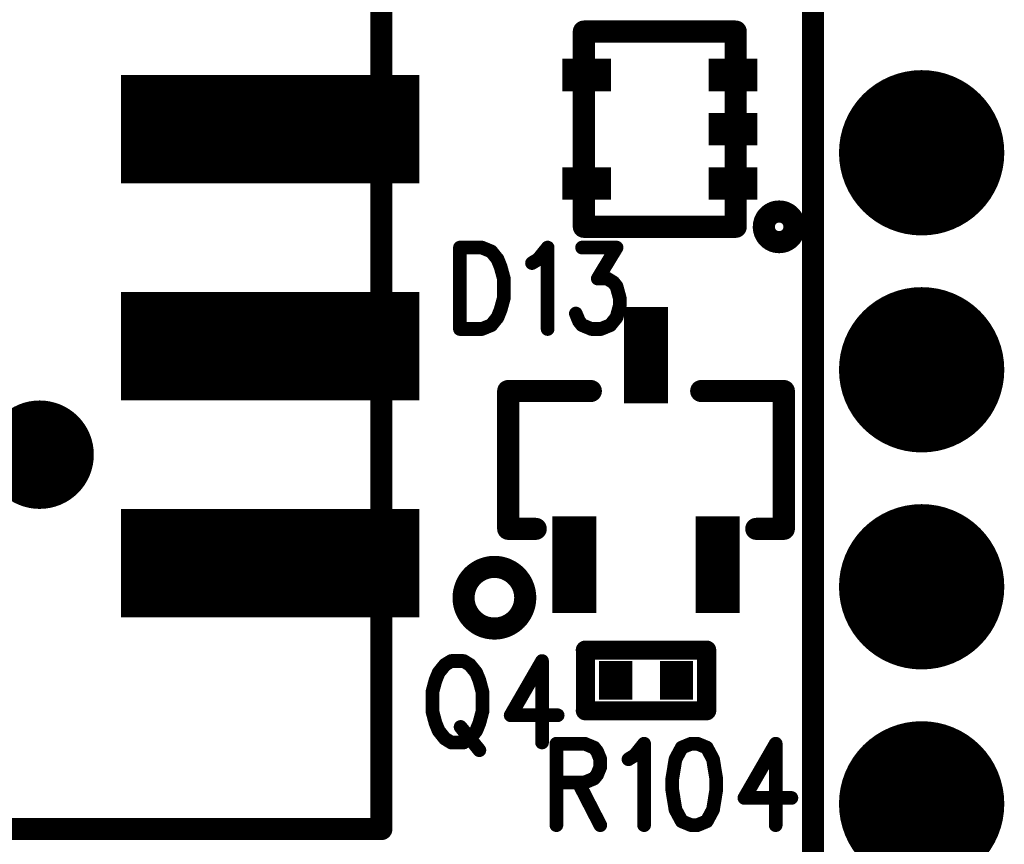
# Model space of a CAD drawing. Extents: x 2 to 38, y 2.4 to 29.6.
# Tile 22 of 93: x 7.5 to 9.1, y 16.3 to 17.7. Entities that reach past the tile are written whole.
import ezdxf

# ---------------------------------------------------------------- set-up
doc = ezdxf.new("R2010")
doc.units = 0
doc.layers.get('0').update_dxf_attribs({"linetype": 'CONTINUOUS'})
doc.layers.add('adt001026', color=1, linetype='CONTINUOUS')

# ---------------------------------------------------------------- blocks, each defined once
blk = doc.blocks.new('D11')
at = {"const_width": 0.0115}
blk.add_lwpolyline([(-0.00575, 0, 1), (0.00575, 0, 1)], format="xyb", close=True, dxfattribs=at)
blk = doc.blocks.new('D13')
at = {"const_width": 0.0185}
blk.add_lwpolyline([(-0.00925, 0, 1), (0.00925, 0, 1)], format="xyb", close=True, dxfattribs=at)
blk = doc.blocks.new('D15')
at = {"const_width": 0.0161}
blk.add_lwpolyline([(-0.00805, 0, 1), (0.00805, 0, 1)], format="xyb", close=True, dxfattribs=at)
blk = doc.blocks.new('D17')
at = {"const_width": 0.13865}
blk.add_lwpolyline([(-0.069325, 0, 1), (0.069325, 0, 1)], format="xyb", close=True, dxfattribs=at)
blk = doc.blocks.new('D26')
at = {"const_width": 0.0646}
blk.add_lwpolyline([(-0.0277, 0), (0.0277, 0)], dxfattribs=at)
blk = doc.blocks.new('D34')
at = {"const_width": 0.0545}
blk.add_lwpolyline([(-0.0409, 0), (0.0409, 0)], dxfattribs=at)
blk = doc.blocks.new('D40')
at = {"const_width": 0.1617}
blk.add_lwpolyline([(-0.03695, 0), (0.03695, 0)], dxfattribs=at)
blk = doc.blocks.new('D49')
at = {"const_width": 0.1819}
blk.add_lwpolyline([(-0.2502, 0), (0.2502, 0)], dxfattribs=at)
blk = doc.blocks.new('D50')
at = {"const_width": 0.09095}
blk.add_lwpolyline([(-0.045475, 0, 1), (0.045475, 0, 1)], format="xyb", close=True, dxfattribs=at)

msp = doc.modelspace()

# ---------------------------------------------------------------- linework, layer by layer
at = {"layer": 'adt001026', "color": 1}
for points, const_width in [([(8.8291, 15.0622), (8.8291, 19.7947)], 0.037), ([(8.105, 18.642), (8.105, 16.294)], 0.037), ([(8.4445, 17.3042), (8.4445, 17.6318)], 0.037), ([(8.4445, 17.6318), (8.6993, 17.6318)], 0.037), ([(8.6993, 17.6318), (8.6993, 17.3042)], 0.037), ([(8.7536, 17.3221), (8.7524, 17.3208)], 0.037), ([(8.7549, 17.3233), (8.7536, 17.3221)], 0.037), ([(8.7563, 17.3245), (8.7549, 17.3233)], 0.037), ([(8.7577, 17.3256), (8.7563, 17.3245)], 0.037), ([(8.7593, 17.3265), (8.7577, 17.3256)], 0.037), ([(8.7609, 17.3274), (8.7593, 17.3265)], 0.037), ([(8.7625, 17.3281), (8.7609, 17.3274)], 0.037), ([(8.7642, 17.3287), (8.7625, 17.3281)], 0.037), ([(8.7659, 17.3292), (8.7642, 17.3287)], 0.037), ([(8.7677, 17.3296), (8.7659, 17.3292)], 0.037), ([(8.7694, 17.3298), (8.7677, 17.3296)], 0.037), ([(8.7712, 17.3299), (8.7694, 17.3298)], 0.037), ([(8.773, 17.3299), (8.7712, 17.3299)], 0.037), ([(8.7748, 17.3298), (8.773, 17.3299)], 0.037), ([(8.7766, 17.3296), (8.7748, 17.3298)], 0.037), ([(8.7784, 17.3292), (8.7766, 17.3296)], 0.037), ([(8.7801, 17.3287), (8.7784, 17.3292)], 0.037), ([(8.7818, 17.3281), (8.7801, 17.3287)], 0.037), ([(8.7834, 17.3273), (8.7818, 17.3281)], 0.037), ([(8.785, 17.3265), (8.7834, 17.3273)], 0.037), ([(8.7865, 17.3255), (8.785, 17.3265)], 0.037), ([(8.788, 17.3245), (8.7865, 17.3255)], 0.037), ([(8.7894, 17.3233), (8.788, 17.3245)], 0.037), ([(8.7907, 17.3221), (8.7894, 17.3233)], 0.037), ([(8.7919, 17.3208), (8.7907, 17.3221)], 0.037), ([(8.7465, 17.306), (8.7464, 17.3042)], 0.037), ([(8.7466, 17.3078), (8.7465, 17.306)], 0.037), ([(8.747, 17.3096), (8.7466, 17.3078)], 0.037), ([(8.7474, 17.3113), (8.747, 17.3096)], 0.037), ([(8.7479, 17.313), (8.7474, 17.3113)], 0.037), ([(8.7486, 17.3147), (8.7479, 17.313)], 0.037), ([(8.7494, 17.3163), (8.7486, 17.3147)], 0.037), ([(8.7503, 17.3179), (8.7494, 17.3163)], 0.037), ([(8.7513, 17.3194), (8.7503, 17.3179)], 0.037), ([(8.7524, 17.3208), (8.7513, 17.3194)], 0.037), ([(8.793, 17.3193), (8.7919, 17.3208)], 0.037), ([(8.794, 17.3178), (8.793, 17.3193)], 0.037), ([(8.7949, 17.3163), (8.794, 17.3178)], 0.037), ([(8.7957, 17.3147), (8.7949, 17.3163)], 0.037), ([(8.7963, 17.313), (8.7957, 17.3147)], 0.037), ([(8.7969, 17.3113), (8.7963, 17.313)], 0.037), ([(8.7973, 17.3096), (8.7969, 17.3113)], 0.037), ([(8.7976, 17.3078), (8.7973, 17.3096)], 0.037), ([(8.7978, 17.306), (8.7976, 17.3078)], 0.037), ([(8.7979, 17.3042), (8.7978, 17.306)], 0.037), ([(8.6993, 17.3042), (8.4445, 17.3042)], 0.037), ([(8.7464, 17.3042), (8.7464, 17.3024)], 0.037), ([(8.7464, 17.3024), (8.7466, 17.3006)], 0.037), ([(8.7466, 17.3006), (8.7469, 17.2989)], 0.037), ([(8.7469, 17.2989), (8.7474, 17.2971)], 0.037), ([(8.7474, 17.2971), (8.7479, 17.2954)], 0.037), ([(8.7479, 17.2954), (8.7486, 17.2938)], 0.037), ([(8.7486, 17.2938), (8.7494, 17.2921)], 0.037), ([(8.7494, 17.2921), (8.7503, 17.2906)], 0.037), ([(8.7503, 17.2906), (8.7513, 17.2891)], 0.037), ([(8.7513, 17.2891), (8.7524, 17.2877)], 0.037), ([(8.7918, 17.2876), (8.7929, 17.2891)], 0.037), ([(8.7929, 17.2891), (8.7939, 17.2905)], 0.037), ([(8.7939, 17.2905), (8.7948, 17.2921)], 0.037), ([(8.7948, 17.2921), (8.7956, 17.2937)], 0.037), ([(8.7956, 17.2937), (8.7963, 17.2954)], 0.037), ([(8.7963, 17.2954), (8.7969, 17.2971)], 0.037), ([(8.7969, 17.2971), (8.7973, 17.2988)], 0.037), ([(8.7973, 17.2988), (8.7976, 17.3006)], 0.037), ([(8.7976, 17.3006), (8.7978, 17.3024)], 0.037), ([(8.7978, 17.3024), (8.7979, 17.3042)], 0.037), ([(8.7979, 17.3042), (8.7979, 17.3042)], 0.037), ([(8.7979, 17.3042), (8.7979, 17.3042)], 0.037), ([(8.7524, 17.2877), (8.7536, 17.2863)], 0.037), ([(8.7536, 17.2863), (8.7549, 17.2851)], 0.037), ([(8.7549, 17.2851), (8.7563, 17.2839)], 0.037), ([(8.7563, 17.2839), (8.7577, 17.2829)], 0.037), ([(8.7577, 17.2829), (8.7592, 17.2819)], 0.037), ([(8.7592, 17.2819), (8.7608, 17.2811)], 0.037), ([(8.7608, 17.2811), (8.7625, 17.2803)], 0.037), ([(8.7625, 17.2803), (8.7642, 17.2797)], 0.037), ([(8.7642, 17.2797), (8.7659, 17.2792)], 0.037), ([(8.7659, 17.2792), (8.7676, 17.2789)], 0.037), ([(8.7676, 17.2789), (8.7694, 17.2786)], 0.037), ([(8.7694, 17.2786), (8.7712, 17.2785)], 0.037), ([(8.7712, 17.2785), (8.773, 17.2785)], 0.037), ([(8.773, 17.2785), (8.7748, 17.2786)], 0.037), ([(8.7748, 17.2786), (8.7766, 17.2789)], 0.037), ([(8.7766, 17.2789), (8.7783, 17.2792)], 0.037), ([(8.7783, 17.2792), (8.7801, 17.2797)], 0.037), ([(8.7801, 17.2797), (8.7818, 17.2803)], 0.037), ([(8.7818, 17.2803), (8.7834, 17.2811)], 0.037), ([(8.7834, 17.2811), (8.785, 17.2819)], 0.037), ([(8.785, 17.2819), (8.7865, 17.2829)], 0.037), ([(8.7865, 17.2829), (8.788, 17.2839)], 0.037), ([(8.788, 17.2839), (8.7893, 17.2851)], 0.037), ([(8.7893, 17.2851), (8.7906, 17.2863)], 0.037), ([(8.7906, 17.2863), (8.7918, 17.2876)], 0.037), ([(8.2367, 17.2694), (8.2367, 17.1328)], 0.023), ([(8.2367, 17.2694), (8.2735, 17.2694)], 0.023), ([(8.2735, 17.2694), (8.2893, 17.2629)], 0.023), ([(8.2893, 17.2629), (8.2998, 17.2499)], 0.023), ([(8.3681, 17.2499), (8.3838, 17.2694)], 0.023), ([(8.3838, 17.2694), (8.3838, 17.1328)], 0.023), ([(8.4416, 17.2694), (8.4994, 17.2694)], 0.023), ([(8.4994, 17.2694), (8.4679, 17.2174)], 0.023), ([(8.2998, 17.2499), (8.305, 17.2369)], 0.023), ([(8.3576, 17.2434), (8.3681, 17.2499)], 0.023), ([(8.305, 17.2369), (8.3103, 17.2174)], 0.023), ([(8.3103, 17.2174), (8.3103, 17.1848)], 0.023), ([(8.4679, 17.2174), (8.4837, 17.2174)], 0.023), ([(8.4837, 17.2174), (8.4942, 17.2109)], 0.023), ([(8.4942, 17.2109), (8.4994, 17.2043)], 0.023), ([(8.4994, 17.2043), (8.5047, 17.1848)], 0.023), ([(8.3103, 17.1848), (8.305, 17.1653)], 0.023), ([(8.5047, 17.1848), (8.5047, 17.1718)], 0.023), ([(8.305, 17.1653), (8.2998, 17.1523)], 0.023), ([(8.5047, 17.1718), (8.4994, 17.1523)], 0.023), ([(8.2998, 17.1523), (8.2893, 17.1393)], 0.023), ([(8.4364, 17.1458), (8.4311, 17.1588)], 0.023), ([(8.4994, 17.1523), (8.4889, 17.1393)], 0.023), ([(8.2735, 17.1328), (8.2367, 17.1328)], 0.023), ([(8.2893, 17.1393), (8.2735, 17.1328)], 0.023), ([(8.4416, 17.1393), (8.4364, 17.1458)], 0.023), ([(8.4574, 17.1328), (8.4416, 17.1393)], 0.023), ([(8.4731, 17.1328), (8.4574, 17.1328)], 0.023), ([(8.4889, 17.1393), (8.4731, 17.1328)], 0.023), ([(8.4563, 17.0288), (8.3176, 17.0288)], 0.037), ([(8.3176, 17.0288), (8.3176, 16.7976)], 0.037), ([(8.78, 17.0288), (8.6413, 17.0288)], 0.037), ([(8.78, 16.7976), (8.78, 17.0288)], 0.037), ([(8.3176, 16.7976), (8.3639, 16.7976)], 0.037), ([(8.7337, 16.7976), (8.78, 16.7976)], 0.037), ([(8.2719, 16.7285), (8.2687, 16.7268)], 0.037), ([(8.2752, 16.73), (8.2719, 16.7285)], 0.037), ([(8.2786, 16.7312), (8.2752, 16.73)], 0.037), ([(8.282, 16.7322), (8.2786, 16.7312)], 0.037), ([(8.2856, 16.733), (8.282, 16.7322)], 0.037), ([(8.2891, 16.7335), (8.2856, 16.733)], 0.037), ([(8.2927, 16.7337), (8.2891, 16.7335)], 0.037), ([(8.2963, 16.7337), (8.2927, 16.7337)], 0.037), ([(8.2999, 16.7335), (8.2963, 16.7337)], 0.037), ([(8.3035, 16.733), (8.2999, 16.7335)], 0.037), ([(8.307, 16.7322), (8.3035, 16.733)], 0.037), ([(8.3105, 16.7312), (8.307, 16.7322)], 0.037), ([(8.3139, 16.73), (8.3105, 16.7312)], 0.037), ([(8.3172, 16.7285), (8.3139, 16.73)], 0.037), ([(8.3204, 16.7268), (8.3172, 16.7285)], 0.037), ([(8.2527, 16.7125), (8.2507, 16.7095)], 0.037), ([(8.2549, 16.7153), (8.2527, 16.7125)], 0.037), ([(8.2573, 16.718), (8.2549, 16.7153)], 0.037), ([(8.2599, 16.7205), (8.2573, 16.718)], 0.037), ([(8.2627, 16.7228), (8.2599, 16.7205)], 0.037), ([(8.2656, 16.7249), (8.2627, 16.7228)], 0.037), ([(8.2687, 16.7268), (8.2656, 16.7249)], 0.037), ([(8.3234, 16.7249), (8.3204, 16.7268)], 0.037), ([(8.3263, 16.7228), (8.3234, 16.7249)], 0.037), ([(8.3291, 16.7205), (8.3263, 16.7228)], 0.037), ([(8.3317, 16.718), (8.3291, 16.7205)], 0.037), ([(8.3341, 16.7153), (8.3317, 16.718)], 0.037), ([(8.3363, 16.7124), (8.3341, 16.7153)], 0.037), ([(8.3384, 16.7094), (8.3363, 16.7124)], 0.037), ([(8.2448, 16.6963), (8.244, 16.6928)], 0.037), ([(8.246, 16.6998), (8.2448, 16.6963)], 0.037), ([(8.2473, 16.7031), (8.246, 16.6998)], 0.037), ([(8.2489, 16.7064), (8.2473, 16.7031)], 0.037), ([(8.2507, 16.7095), (8.2489, 16.7064)], 0.037), ([(8.3402, 16.7063), (8.3384, 16.7094)], 0.037), ([(8.3417, 16.7031), (8.3402, 16.7063)], 0.037), ([(8.3431, 16.6997), (8.3417, 16.7031)], 0.037), ([(8.3442, 16.6963), (8.3431, 16.6997)], 0.037), ([(8.3451, 16.6928), (8.3442, 16.6963)], 0.037), ([(8.243, 16.6857), (8.2428, 16.6821)], 0.037), ([(8.2428, 16.6821), (8.2429, 16.6785)], 0.037), ([(8.2429, 16.6785), (8.2433, 16.6749)], 0.037), ([(8.2433, 16.6893), (8.243, 16.6857)], 0.037), ([(8.244, 16.6928), (8.2433, 16.6893)], 0.037), ([(8.3457, 16.6893), (8.3451, 16.6928)], 0.037), ([(8.3461, 16.6857), (8.3457, 16.6893)], 0.037), ([(8.3457, 16.6748), (8.3461, 16.6784)], 0.037), ([(8.3462, 16.6821), (8.3461, 16.6857)], 0.037), ([(8.3461, 16.6784), (8.3462, 16.682)], 0.037), ([(8.3462, 16.6821), (8.3462, 16.6821)], 0.037), ([(8.3462, 16.682), (8.3462, 16.6821)], 0.037), ([(8.2433, 16.6749), (8.2439, 16.6713)], 0.037), ([(8.2439, 16.6713), (8.2448, 16.6678)], 0.037), ([(8.2448, 16.6678), (8.2459, 16.6644)], 0.037), ([(8.2459, 16.6644), (8.2473, 16.6611)], 0.037), ([(8.3417, 16.661), (8.3431, 16.6643)], 0.037), ([(8.3431, 16.6643), (8.3442, 16.6678)], 0.037), ([(8.3442, 16.6678), (8.3451, 16.6713)], 0.037), ([(8.3451, 16.6713), (8.3457, 16.6748)], 0.037), ([(8.2473, 16.6611), (8.2489, 16.6578)], 0.037), ([(8.2489, 16.6578), (8.2507, 16.6547)], 0.037), ([(8.2507, 16.6547), (8.2527, 16.6517)], 0.037), ([(8.2527, 16.6517), (8.2549, 16.6489)], 0.037), ([(8.2549, 16.6489), (8.2573, 16.6462)], 0.037), ([(8.2573, 16.6462), (8.2599, 16.6437)], 0.037), ([(8.3291, 16.6436), (8.3317, 16.6461)], 0.037), ([(8.3317, 16.6461), (8.3341, 16.6488)], 0.037), ([(8.3341, 16.6488), (8.3363, 16.6516)], 0.037), ([(8.3363, 16.6516), (8.3383, 16.6546)], 0.037), ([(8.3383, 16.6546), (8.3401, 16.6577)], 0.037), ([(8.3401, 16.6577), (8.3417, 16.661)], 0.037), ([(8.2599, 16.6437), (8.2627, 16.6414)], 0.037), ([(8.2627, 16.6414), (8.2656, 16.6392)], 0.037), ([(8.2656, 16.6392), (8.2686, 16.6373)], 0.037), ([(8.2686, 16.6373), (8.2718, 16.6356)], 0.037), ([(8.2718, 16.6356), (8.2751, 16.6341)], 0.037), ([(8.2751, 16.6341), (8.2785, 16.6329)], 0.037), ([(8.2785, 16.6329), (8.282, 16.6319)], 0.037), ([(8.282, 16.6319), (8.2855, 16.6312)], 0.037), ([(8.2855, 16.6312), (8.2891, 16.6307)], 0.037), ([(8.2891, 16.6307), (8.2927, 16.6304)], 0.037), ([(8.2927, 16.6304), (8.2963, 16.6304)], 0.037), ([(8.2963, 16.6304), (8.2999, 16.6306)], 0.037), ([(8.2999, 16.6306), (8.3034, 16.6311)], 0.037), ([(8.3034, 16.6311), (8.307, 16.6319)], 0.037), ([(8.307, 16.6319), (8.3104, 16.6329)], 0.037), ([(8.3104, 16.6329), (8.3138, 16.6341)], 0.037), ([(8.3138, 16.6341), (8.3171, 16.6356)], 0.037), ([(8.3171, 16.6356), (8.3203, 16.6373)], 0.037), ([(8.3203, 16.6373), (8.3234, 16.6392)], 0.037), ([(8.3234, 16.6392), (8.3263, 16.6413)], 0.037), ([(8.3263, 16.6413), (8.3291, 16.6436)], 0.037), ([(8.4471, 16.4925), (8.4471, 16.5942)], 0.032), ([(8.4471, 16.5942), (8.6505, 16.5942)], 0.032), ([(8.6505, 16.5942), (8.6505, 16.4925)], 0.032), ([(8.2115, 16.5694), (8.201, 16.5564)], 0.023), ([(8.222, 16.5759), (8.2115, 16.5694)], 0.023), ([(8.243, 16.5759), (8.222, 16.5759)], 0.023), ([(8.2535, 16.5694), (8.243, 16.5759)], 0.023), ([(8.264, 16.5564), (8.2535, 16.5694)], 0.023), ([(8.3744, 16.5759), (8.3218, 16.4849)], 0.023), ([(8.3744, 16.5759), (8.3744, 16.4393)], 0.023), ([(8.201, 16.5564), (8.1957, 16.5434)], 0.023), ([(8.2693, 16.5434), (8.264, 16.5564)], 0.023), ([(8.1957, 16.5434), (8.1905, 16.5239)], 0.023), ([(8.2745, 16.5239), (8.2693, 16.5434)], 0.023), ([(8.1905, 16.5239), (8.1905, 16.4914)], 0.023), ([(8.2745, 16.4914), (8.2745, 16.5239)], 0.023), ([(8.1905, 16.4914), (8.1957, 16.4719)], 0.023), ([(8.2693, 16.4719), (8.2745, 16.4914)], 0.023), ([(8.6505, 16.4925), (8.4471, 16.4925)], 0.032), ([(8.1957, 16.4719), (8.201, 16.4589)], 0.023), ([(8.264, 16.4589), (8.2693, 16.4719)], 0.023), ([(8.3218, 16.4849), (8.4006, 16.4849)], 0.023), ([(8.201, 16.4589), (8.2115, 16.4458)], 0.023), ([(8.2378, 16.4653), (8.2693, 16.4263)], 0.023), ([(8.2535, 16.4458), (8.264, 16.4589)], 0.023), ([(8.2115, 16.4458), (8.222, 16.4393)], 0.023), ([(8.222, 16.4393), (8.243, 16.4393)], 0.023), ([(8.243, 16.4393), (8.2535, 16.4458)], 0.023), ([(8.3985, 16.4372), (8.3985, 16.3006)], 0.023), ([(8.3985, 16.4372), (8.4458, 16.4372)], 0.023), ([(8.4458, 16.4372), (8.4616, 16.4307)], 0.023), ([(8.5299, 16.4177), (8.5456, 16.4372)], 0.023), ([(8.5456, 16.4372), (8.5456, 16.3006)], 0.023), ([(8.6245, 16.4372), (8.6087, 16.4307)], 0.023), ([(8.635, 16.4372), (8.6245, 16.4372)], 0.023), ([(8.6507, 16.4307), (8.635, 16.4372)], 0.023), ([(8.7663, 16.4372), (8.7138, 16.3462)], 0.023), ([(8.7663, 16.4372), (8.7663, 16.3006)], 0.023), ([(8.4616, 16.4307), (8.4668, 16.4242)], 0.023), ([(8.4668, 16.4242), (8.4721, 16.4112)], 0.023), ([(8.6087, 16.4307), (8.5982, 16.4112)], 0.023), ([(8.6612, 16.4112), (8.6507, 16.4307)], 0.023), ([(8.4721, 16.4112), (8.4721, 16.3982)], 0.023), ([(8.5194, 16.4112), (8.5299, 16.4177)], 0.023), ([(8.5982, 16.4112), (8.5929, 16.3787)], 0.023), ([(8.6665, 16.3787), (8.6612, 16.4112)], 0.023), ([(8.4721, 16.3982), (8.4668, 16.3852)], 0.023), ([(8.4458, 16.3722), (8.3985, 16.3722)], 0.023), ([(8.4353, 16.3722), (8.4721, 16.3006)], 0.023), ([(8.4616, 16.3787), (8.4458, 16.3722)], 0.023), ([(8.4668, 16.3852), (8.4616, 16.3787)], 0.023), ([(8.5929, 16.3787), (8.5929, 16.3592)], 0.023), ([(8.6665, 16.3592), (8.6665, 16.3787)], 0.023), ([(8.5929, 16.3592), (8.5982, 16.3266)], 0.023), ([(8.6612, 16.3266), (8.6665, 16.3592)], 0.023), ([(8.7138, 16.3462), (8.7926, 16.3462)], 0.023), ([(8.5982, 16.3266), (8.6087, 16.3071)], 0.023), ([(8.6507, 16.3071), (8.6612, 16.3266)], 0.023), ([(8.6087, 16.3071), (8.6245, 16.3006)], 0.023), ([(8.635, 16.3006), (8.6507, 16.3071)], 0.023), ([(8.105, 16.294), (6.9584, 16.294)], 0.037), ([(8.6245, 16.3006), (8.635, 16.3006)], 0.023)]:
    msp.add_lwpolyline(points, dxfattribs=dict(at, const_width=const_width))

# ---------------------------------------------------------------- block references
at = {"layer": 'adt001026'}
for name, p in [('D13', (8.4445, 17.6318)), ('D13', (8.6993, 17.6318)), ('D34', (8.4491, 17.559)), ('D34', (8.6948, 17.559)), ('D49', (7.9185, 17.468)), ('D17', (9.0111, 17.4284)), ('D34', (8.6948, 17.468)), ('D34', (8.4491, 17.377)), ('D34', (8.6948, 17.377)), ('D13', (8.7536, 17.3221)), ('D13', (8.7549, 17.3233)), ('D13', (8.7563, 17.3245)), ('D13', (8.7577, 17.3256)), ('D13', (8.7593, 17.3265)), ('D13', (8.7609, 17.3274)), ('D13', (8.7625, 17.3281)), ('D13', (8.7642, 17.3287)), ('D13', (8.7659, 17.3292)), ('D13', (8.7677, 17.3296)), ('D13', (8.7694, 17.3298)), ('D13', (8.7712, 17.3299)), ('D13', (8.773, 17.3299)), ('D13', (8.7748, 17.3298)), ('D13', (8.7766, 17.3296)), ('D13', (8.7784, 17.3292)), ('D13', (8.7801, 17.3287)), ('D13', (8.7818, 17.3281)), ('D13', (8.7834, 17.3273)), ('D13', (8.785, 17.3265)), ('D13', (8.7865, 17.3255)), ('D13', (8.788, 17.3245)), ('D13', (8.7894, 17.3233)), ('D13', (8.7907, 17.3221)), ('D13', (8.7465, 17.306)), ('D13', (8.7466, 17.3078)), ('D13', (8.747, 17.3096)), ('D13', (8.7474, 17.3113)), ('D13', (8.7479, 17.313)), ('D13', (8.7486, 17.3147)), ('D13', (8.7494, 17.3163)), ('D13', (8.7503, 17.3179)), ('D13', (8.7513, 17.3194)), ('D13', (8.7524, 17.3208)), ('D13', (8.7919, 17.3208)), ('D13', (8.793, 17.3193)), ('D13', (8.794, 17.3178)), ('D13', (8.7949, 17.3163)), ('D13', (8.7957, 17.3147)), ('D13', (8.7963, 17.313)), ('D13', (8.7969, 17.3113)), ('D13', (8.7973, 17.3096)), ('D13', (8.7976, 17.3078)), ('D13', (8.7978, 17.306)), ('D13', (8.4445, 17.3042)), ('D13', (8.4445, 17.3042)), ('D13', (8.6993, 17.3042)), ('D13', (8.7464, 17.3042)), ('D13', (8.7464, 17.3024)), ('D13', (8.7466, 17.3006)), ('D13', (8.7469, 17.2989)), ('D13', (8.7474, 17.2971)), ('D13', (8.7479, 17.2954)), ('D13', (8.7486, 17.2938)), ('D13', (8.7494, 17.2921)), ('D13', (8.7503, 17.2906)), ('D13', (8.7513, 17.2891)), ('D13', (8.7929, 17.2891)), ('D13', (8.7939, 17.2905)), ('D13', (8.7948, 17.2921)), ('D13', (8.7956, 17.2937)), ('D13', (8.7963, 17.2954)), ('D13', (8.7969, 17.2971)), ('D13', (8.7973, 17.2988)), ('D13', (8.7976, 17.3006)), ('D13', (8.7978, 17.3024)), ('D13', (8.7979, 17.3042)), ('D13', (8.7979, 17.3042)), ('D13', (8.7979, 17.3042)), ('D13', (8.7979, 17.3042)), ('D13', (8.7524, 17.2877)), ('D13', (8.7536, 17.2863)), ('D13', (8.7549, 17.2851)), ('D13', (8.7563, 17.2839)), ('D13', (8.7577, 17.2829)), ('D13', (8.7592, 17.2819)), ('D13', (8.7608, 17.2811)), ('D13', (8.7625, 17.2803)), ('D13', (8.7642, 17.2797)), ('D13', (8.7659, 17.2792)), ('D13', (8.7676, 17.2789)), ('D13', (8.7694, 17.2786)), ('D13', (8.7712, 17.2785)), ('D13', (8.773, 17.2785)), ('D13', (8.7748, 17.2786)), ('D13', (8.7766, 17.2789)), ('D13', (8.7783, 17.2792)), ('D13', (8.7801, 17.2797)), ('D13', (8.7818, 17.2803)), ('D13', (8.7834, 17.2811)), ('D13', (8.785, 17.2819)), ('D13', (8.7865, 17.2829)), ('D13', (8.788, 17.2839)), ('D13', (8.7893, 17.2851)), ('D13', (8.7906, 17.2863)), ('D13', (8.7918, 17.2876)), ('D11', (8.2367, 17.2694)), ('D11', (8.2367, 17.2694)), ('D11', (8.2735, 17.2694)), ('D11', (8.2893, 17.2629)), ('D11', (8.3838, 17.2694)), ('D11', (8.4416, 17.2694)), ('D11', (8.4994, 17.2694)), ('D11', (8.2998, 17.2499)), ('D11', (8.3681, 17.2499)), ('D11', (8.305, 17.2369)), ('D11', (8.3576, 17.2434)), ('D11', (8.3103, 17.2174)), ('D11', (8.4679, 17.2174)), ('D11', (8.4837, 17.2174)), ('D11', (8.4942, 17.2109)), ('D11', (8.4994, 17.2043)), ('D49', (7.9185, 17.104)), ('D11', (8.3103, 17.1848)), ('D11', (8.5047, 17.1848)), ('D17', (9.0111, 17.0644)), ('D11', (8.305, 17.1653)), ('D11', (8.5047, 17.1718)), ('D11', (8.2998, 17.1523)), ('D11', (8.4311, 17.1588)), ('D40', (8.5488, 17.0889)), ('D11', (8.4994, 17.1523)), ('D11', (8.2367, 17.1328)), ('D11', (8.2367, 17.1328)), ('D11', (8.2735, 17.1328)), ('D11', (8.2893, 17.1393)), ('D11', (8.3838, 17.1328)), ('D11', (8.4364, 17.1458)), ('D11', (8.4416, 17.1393)), ('D11', (8.4574, 17.1328)), ('D11', (8.4731, 17.1328)), ('D11', (8.4889, 17.1393)), ('D13', (8.3176, 17.0288)), ('D13', (8.4563, 17.0288)), ('D13', (8.6413, 17.0288)), ('D13', (8.78, 17.0288)), ('D50', (7.5317, 16.922)), ('D49', (7.9185, 16.7399)), ('D17', (9.0111, 16.7004)), ('D13', (8.3176, 16.7976)), ('D40', (8.4286, 16.7375)), ('D13', (8.3639, 16.7976)), ('D40', (8.669, 16.7375)), ('D13', (8.7337, 16.7976)), ('D13', (8.78, 16.7976)), ('D13', (8.2719, 16.7285)), ('D13', (8.2752, 16.73)), ('D13', (8.2786, 16.7312)), ('D13', (8.282, 16.7322)), ('D13', (8.2856, 16.733)), ('D13', (8.2891, 16.7335)), ('D13', (8.2927, 16.7337)), ('D13', (8.2963, 16.7337)), ('D13', (8.2999, 16.7335)), ('D13', (8.3035, 16.733)), ('D13', (8.307, 16.7322)), ('D13', (8.3105, 16.7312)), ('D13', (8.3139, 16.73)), ('D13', (8.3172, 16.7285)), ('D13', (8.2527, 16.7125)), ('D13', (8.2549, 16.7153)), ('D13', (8.2573, 16.718)), ('D13', (8.2599, 16.7205)), ('D13', (8.2627, 16.7228)), ('D13', (8.2656, 16.7249)), ('D13', (8.2687, 16.7268)), ('D13', (8.3204, 16.7268)), ('D13', (8.3234, 16.7249)), ('D13', (8.3263, 16.7228)), ('D13', (8.3291, 16.7205)), ('D13', (8.3317, 16.718)), ('D13', (8.3341, 16.7153)), ('D13', (8.3363, 16.7124)), ('D13', (8.2448, 16.6963)), ('D13', (8.246, 16.6998)), ('D13', (8.2473, 16.7031)), ('D13', (8.2489, 16.7064)), ('D13', (8.2507, 16.7095)), ('D13', (8.3384, 16.7094)), ('D13', (8.3402, 16.7063)), ('D13', (8.3417, 16.7031)), ('D13', (8.3431, 16.6997)), ('D13', (8.3442, 16.6963)), ('D13', (8.2428, 16.6821)), ('D13', (8.2429, 16.6785)), ('D13', (8.243, 16.6857)), ('D13', (8.2433, 16.6893)), ('D13', (8.244, 16.6928)), ('D13', (8.3451, 16.6928)), ('D13', (8.3457, 16.6893)), ('D13', (8.3461, 16.6857)), ('D13', (8.3461, 16.6784)), ('D13', (8.3462, 16.6821)), ('D13', (8.3462, 16.6821)), ('D13', (8.3462, 16.6821)), ('D13', (8.3462, 16.682)), ('D13', (8.2433, 16.6749)), ('D13', (8.2439, 16.6713)), ('D13', (8.2448, 16.6678)), ('D13', (8.2459, 16.6644)), ('D13', (8.3431, 16.6643)), ('D13', (8.3442, 16.6678)), ('D13', (8.3451, 16.6713)), ('D13', (8.3457, 16.6748)), ('D13', (8.2473, 16.6611)), ('D13', (8.2489, 16.6578)), ('D13', (8.2507, 16.6547)), ('D13', (8.2527, 16.6517)), ('D13', (8.2549, 16.6489)), ('D13', (8.2573, 16.6462)), ('D13', (8.3317, 16.6461)), ('D13', (8.3341, 16.6488)), ('D13', (8.3363, 16.6516)), ('D13', (8.3383, 16.6546)), ('D13', (8.3401, 16.6577)), ('D13', (8.3417, 16.661)), ('D13', (8.2599, 16.6437)), ('D13', (8.2627, 16.6414)), ('D13', (8.2656, 16.6392)), ('D13', (8.2686, 16.6373)), ('D13', (8.2718, 16.6356)), ('D13', (8.2751, 16.6341)), ('D13', (8.2785, 16.6329)), ('D13', (8.282, 16.6319)), ('D13', (8.2855, 16.6312)), ('D13', (8.2891, 16.6307)), ('D13', (8.2927, 16.6304)), ('D13', (8.2963, 16.6304)), ('D13', (8.2999, 16.6306)), ('D13', (8.3034, 16.6311)), ('D13', (8.307, 16.6319)), ('D13', (8.3104, 16.6329)), ('D13', (8.3138, 16.6341)), ('D13', (8.3171, 16.6356)), ('D13', (8.3203, 16.6373)), ('D13', (8.3234, 16.6392)), ('D13', (8.3263, 16.6413)), ('D13', (8.3291, 16.6436)), ('D15', (8.4471, 16.5942)), ('D15', (8.6505, 16.5942)), ('D11', (8.2115, 16.5694)), ('D11', (8.222, 16.5759)), ('D11', (8.222, 16.5759)), ('D11', (8.243, 16.5759)), ('D11', (8.2535, 16.5694)), ('D11', (8.3744, 16.5759)), ('D11', (8.3744, 16.5759)), ('D11', (8.201, 16.5564)), ('D11', (8.264, 16.5564)), ('D26', (8.4979, 16.5434)), ('D26', (8.5997, 16.5434)), ('D11', (8.1957, 16.5434)), ('D11', (8.2693, 16.5434)), ('D11', (8.1905, 16.5239)), ('D11', (8.2745, 16.5239)), ('D11', (8.1905, 16.4914)), ('D11', (8.2745, 16.4914)), ('D15', (8.4471, 16.4925)), ('D15', (8.6505, 16.4925)), ('D15', (8.6505, 16.4925)), ('D11', (8.1957, 16.4719)), ('D11', (8.2693, 16.4719)), ('D11', (8.3218, 16.4849)), ('D11', (8.4006, 16.4849)), ('D11', (8.201, 16.4589)), ('D11', (8.2378, 16.4653)), ('D11', (8.264, 16.4589)), ('D17', (9.0111, 16.3363)), ('D11', (8.2115, 16.4458)), ('D11', (8.222, 16.4393)), ('D11', (8.243, 16.4393)), ('D11', (8.2535, 16.4458)), ('D11', (8.3744, 16.4393)), ('D11', (8.3985, 16.4372)), ('D11', (8.3985, 16.4372)), ('D11', (8.4458, 16.4372)), ('D11', (8.5456, 16.4372)), ('D11', (8.6245, 16.4372)), ('D11', (8.6245, 16.4372)), ('D11', (8.635, 16.4372)), ('D11', (8.7663, 16.4372)), ('D11', (8.7663, 16.4372)), ('D11', (8.2693, 16.4263)), ('D11', (8.4616, 16.4307)), ('D11', (8.4668, 16.4242)), ('D11', (8.6087, 16.4307)), ('D11', (8.6507, 16.4307)), ('D11', (8.4721, 16.4112)), ('D11', (8.5194, 16.4112)), ('D11', (8.5299, 16.4177)), ('D11', (8.5982, 16.4112)), ('D11', (8.6612, 16.4112)), ('D11', (8.4721, 16.3982)), ('D11', (8.3985, 16.3722)), ('D11', (8.4353, 16.3722)), ('D11', (8.4458, 16.3722)), ('D11', (8.4616, 16.3787)), ('D11', (8.4668, 16.3852)), ('D11', (8.5929, 16.3787)), ('D11', (8.6665, 16.3787)), ('D11', (8.5929, 16.3592)), ('D11', (8.6665, 16.3592)), ('D11', (8.7138, 16.3462)), ('D11', (8.7926, 16.3462)), ('D11', (8.5982, 16.3266)), ('D11', (8.6612, 16.3266)), ('D11', (8.6087, 16.3071)), ('D11', (8.6507, 16.3071)), ('D13', (8.105, 16.294)), ('D11', (8.3985, 16.3006)), ('D11', (8.4721, 16.3006)), ('D11', (8.5456, 16.3006)), ('D11', (8.6245, 16.3006)), ('D11', (8.635, 16.3006)), ('D11', (8.7663, 16.3006))]:
    msp.add_blockref(name, p, dxfattribs=at)

doc.saveas('drawing.dxf')
